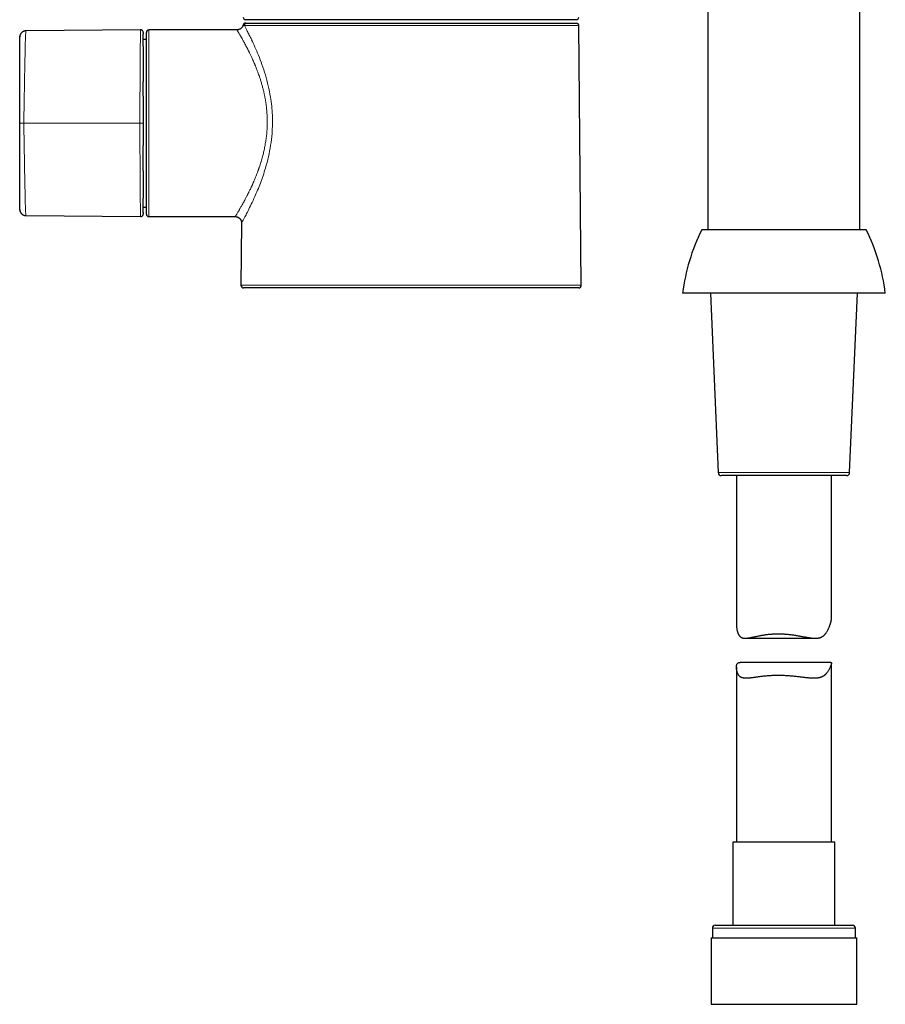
# Model space of a CAD drawing. Header units: millimetres. Extents: x 8 to 961, y 12 to 886.
# Tile 6 of 56: x 190 to 326, y 534 to 690. Entities that reach past the tile are written whole.
import ezdxf

# ---------------------------------------------------------------- set-up
doc = ezdxf.new("R2010")
doc.units = ezdxf.units.MM

msp = doc.modelspace()

# ---------------------------------------------------------------- linework, layer by layer
at = {"color": 7, "linetype": 'Continuous', "lineweight": 30}
for p, q in [((298.21, 833.59), (298.21, 656.44)), ((322.21, 656.44), (322.21, 696.44)), ((277.42, 689.64), (225.22, 689.64)), ((225.42, 689.09), (277.44, 689.09)), ((190.48, 687.87), (190.53, 687.88)), ((208.64, 688.04), (190.53, 687.88)), ((190.53, 687.88), (190.53, 687.86)), ((208.64, 688.02), (208.64, 688.04)), ((209.54, 658.94), (209.54, 687.64)), ((223.84, 688.04), (209.94, 688.04)), ((278.2, 647.7), (277.84, 688.7)), ((189.54, 686.88), (189.61, 687.23)), ((209.54, 686.54), (209.04, 686.54)), ((189.61, 659.35), (189.54, 659.7)), ((209.04, 660.04), (209.54, 660.04)), ((190.53, 658.7), (190.48, 658.71)), ((190.53, 658.7), (208.64, 658.55)), ((208.64, 658.55), (208.64, 658.57)), ((208.64, 658.57), (208.64, 658.55)), ((209.94, 658.54), (223.57, 658.54)), ((224.57, 657.53), (224.48, 647.7)), ((323.21, 656.44), (297.22, 656.44)), ((277.8, 647.29), (224.88, 647.29)), ((326.21, 646.44), (294.21, 646.44)), ((298.61, 646.44), (299.84, 618.12)), ((320.58, 618.12), (321.81, 646.44)), ((320.08, 617.64), (300.34, 617.64)), ((302.71, 617.64), (302.71, 594.11)), ((317.71, 595.09), (317.71, 617.64)), ((304.07, 591.96), (315.17, 591.96)), ((317.62, 588.12), (303.28, 588.12)), ((317.71, 559.76), (317.71, 588.02)), ((302.71, 587.36), (302.71, 559.76)), ((302.16, 559.76), (302.16, 546.64)), ((318.26, 559.76), (302.16, 559.76)), ((318.26, 546.64), (318.26, 559.76)), ((298.91, 546.14), (298.91, 544.64)), ((299.41, 546.64), (321.01, 546.64)), ((321.51, 544.64), (321.51, 546.14)), ((298.74, 544.64), (298.74, 534.14)), ((298.74, 544.64), (321.69, 544.64)), ((321.69, 534.14), (321.69, 544.64)), ((298.74, 534.14), (321.69, 534.14))]:
    msp.add_line(p, q, dxfattribs=at)
at = {"color": 252, "linetype": 'Continuous', "lineweight": 0}
for p, q in [((209.94, 688.04), (209.94, 658.54)), ((277.84, 688.7), (225.02, 688.7)), ((224.48, 647.7), (251.34, 647.7)), ((251.34, 647.7), (278.2, 647.7)), ((299.84, 618.12), (320.58, 618.12)), ((321.51, 546.14), (298.91, 546.14))]:
    msp.add_line(p, q, dxfattribs=at)
at = {"color": 7, "linetype": 'Continuous', "lineweight": 30}
for centre, radius, start, end in [((225.22, 690.04), 0.4, 180, 270), ((277.42, 690.04), 0.4, 270, 0), ((277.44, 688.69), 0.4, 0.5, 90), ((209.94, 687.64), 0.4, 90, 180), ((209.94, 658.94), 0.4, 180, 270), ((324.37, 642.83), 30.37, 153.374, 173.1696), ((296.05, 642.83), 30.37, 6.8304, 26.626), ((224.88, 647.69), 0.4, 179.5, 270), ((277.8, 647.69), 0.4, 270, 0.5), ((300.34, 618.14), 0.5, 182.4813, 270), ((320.08, 618.14), 0.5, 270, 357.5187), ((299.41, 546.14), 0.5, 90, 180), ((321.01, 546.14), 0.5, 0, 90)]:
    msp.add_arc(centre, radius, start, end, dxfattribs=at)
at = {"color": 252, "linetype": 'Continuous', "lineweight": 0}
for centre, radius, start, end in [((225.42, 688.69), 0.399, 90.1991, 179.7023), ((190.06, 586.23), 87.06, 89.9215, 90.3437)]:
    msp.add_arc(centre, radius, start, end, dxfattribs=at)
at = {"color": 7, "linetype": 'Continuous', "lineweight": 30}
for points, knots in [([(225.2, 689.09), (225.17, 689.09), (225.12, 689.09), (225.06, 689.07), (225.01, 689.05), (224.97, 689.02), (224.94, 689), (224.91, 688.98), (224.89, 688.95), (224.86, 688.92), (224.84, 688.88), (224.82, 688.84), (224.81, 688.81), (224.81, 688.79)], [0, 0, 0, 0, 0.14237, 0.26379, 0.365924, 0.463624, 0.526468, 0.589574, 0.668133, 0.73853, 0.818022, 0.905618, 1, 1, 1, 1]), ([(225.2, 689.09), (225.2, 689.09), (225.2, 689.09), (225.22, 689.09), (225.25, 689.09), (225.3, 689.09), (225.36, 689.09), (225.4, 689.09), (225.42, 689.09)], [0, 0, 0, 0, 0.120102, 0.296065, 0.471959, 0.647888, 0.8239, 1, 1, 1, 1]), ([(190.53, 687.88), (190.49, 687.87), (190.41, 687.87), (190.3, 687.85), (190.2, 687.82), (190.11, 687.78), (190.03, 687.74), (189.96, 687.69), (189.9, 687.64), (189.84, 687.59), (189.79, 687.54), (189.74, 687.48), (189.7, 687.42), (189.66, 687.35), (189.63, 687.29), (189.6, 687.23), (189.59, 687.18), (189.57, 687.13), (189.57, 687.1), (189.56, 687.08), (189.56, 687.05), (189.55, 687.02), (189.55, 686.99), (189.54, 686.96), (189.54, 686.94), (189.54, 686.93)], [0, 0, 0, 0, 0.07109, 0.139064, 0.202974, 0.262026, 0.315592, 0.363208, 0.412053, 0.456079, 0.501112, 0.547054, 0.593758, 0.637898, 0.681268, 0.71903, 0.75584, 0.784608, 0.799649, 0.816795, 0.837087, 0.861139, 0.899625, 0.945844, 1, 1, 1, 1]), ([(208.74, 688.03), (208.72, 688.03), (208.69, 688.04), (208.65, 688.04), (208.64, 688.03)], [0, 0, 0, 0, 0.500836, 1, 1, 1, 1]), ([(209.04, 687.64), (209.04, 687.69), (209.03, 687.77), (208.98, 687.86), (208.92, 687.93), (208.86, 687.98), (208.8, 688.01), (208.76, 688.02), (208.74, 688.02)], [0, 0, 0, 0, 0.28797, 0.443119, 0.601602, 0.760084, 0.915234, 1, 1, 1, 1]), ([(209.04, 687.64), (209.04, 687.64), (209.04, 687.64), (209.04, 687.61), (209.04, 687.58), (209.04, 687.53), (209.04, 687.46), (209.04, 687.41), (209.04, 687.38), (209.04, 687.37)], [0, 0, 0, 0, 0.163855, 0.327484, 0.490919, 0.654185, 0.817307, 0.977392, 1, 1, 1, 1]), ([(209.04, 685.47), (209.04, 685.49), (209.04, 685.61), (209.04, 685.8), (209.04, 685.99), (209.04, 686.11), (209.04, 686.17), (209.04, 686.24), (209.04, 686.31), (209.04, 686.38), (209.04, 686.46), (209.04, 686.54), (209.04, 686.62), (209.04, 686.71), (209.04, 686.8), (209.04, 686.89), (209.04, 686.98), (209.04, 687.06), (209.04, 687.14), (209.04, 687.22), (209.04, 687.29), (209.04, 687.34), (209.04, 687.37), (209.04, 687.38)], [0, 0, 0, 0, 0.024792, 0.122434, 0.219966, 0.246545, 0.273378, 0.302179, 0.333256, 0.366604, 0.40222, 0.440099, 0.484412, 0.531526, 0.581446, 0.634178, 0.689727, 0.742674, 0.797957, 0.855577, 0.915538, 0.97784, 1, 1, 1, 1]), ([(224.81, 688.79), (224.8, 688.76), (224.78, 688.7), (224.75, 688.62), (224.72, 688.56), (224.68, 688.51), (224.66, 688.46), (224.63, 688.42), (224.59, 688.38), (224.55, 688.34), (224.49, 688.28), (224.42, 688.22), (224.33, 688.17), (224.22, 688.12), (224.12, 688.08), (224.02, 688.06), (223.93, 688.05), (223.87, 688.04), (223.84, 688.04)], [0, 0, 0, 0, 0.0704781, 0.1422613, 0.1937811, 0.2397052, 0.2798122, 0.3139511, 0.3481937, 0.3997842, 0.4610586, 0.5317738, 0.6114596, 0.6993588, 0.7943884, 0.8610452, 0.9297611, 1, 1, 1, 1]), ([(189.54, 673.29), (189.54, 673.83), (189.54, 674.92), (189.54, 676.55), (189.54, 677.82), (189.54, 678.72), (189.54, 679.25), (189.54, 679.79), (189.54, 680.24), (189.54, 680.61), (189.54, 680.89), (189.54, 681.17), (189.54, 681.45), (189.54, 681.72), (189.54, 682), (189.54, 682.28), (189.54, 682.57), (189.54, 682.85), (189.54, 683.13), (189.54, 683.4), (189.54, 683.66), (189.54, 683.92), (189.54, 684.17), (189.54, 684.42), (189.54, 684.67), (189.54, 684.9), (189.54, 685.12), (189.54, 685.33), (189.54, 685.54), (189.54, 685.74), (189.54, 685.92), (189.54, 686.09), (189.54, 686.25), (189.54, 686.39), (189.54, 686.51), (189.54, 686.61), (189.54, 686.7), (189.54, 686.76), (189.54, 686.82), (189.54, 686.85), (189.54, 686.88), (189.54, 686.88), (189.54, 686.88)], [0, 0, 0, 0, 0.093433, 0.186859, 0.280283, 0.311113, 0.341944, 0.372779, 0.403622, 0.41976, 0.43587, 0.451948, 0.467999, 0.484042, 0.500109, 0.517571, 0.535045, 0.552532, 0.570034, 0.58755, 0.605078, 0.622617, 0.640163, 0.65855, 0.67694, 0.69533, 0.713718, 0.732104, 0.750487, 0.770509, 0.790478, 0.810408, 0.830311, 0.850201, 0.870087, 0.889981, 0.908232, 0.926506, 0.944811, 0.963156, 0.981549, 1, 1, 1, 1]), ([(209.04, 685.47), (209.04, 685.39), (209.04, 685.23), (209.04, 684.98), (209.04, 684.72), (209.04, 684.45), (209.04, 684.15), (209.04, 683.84), (209.04, 683.5), (209.04, 683.15), (209.04, 682.79), (209.04, 682.43), (209.04, 682.08), (209.04, 681.72), (209.04, 681.36), (209.04, 680.99), (209.04, 680.61), (209.04, 680.23), (209.04, 679.96), (209.04, 679.83), (209.04, 679.83)], [0, 0, 0, 0, 0.057137, 0.1142591, 0.1713697, 0.228473, 0.2855746, 0.3483916, 0.4112253, 0.4740626, 0.5368586, 0.5996265, 0.6566753, 0.7137203, 0.7707686, 0.8278264, 0.8848987, 0.9419898, 0.9991033, 1, 1, 1, 1]), ([(209.04, 677.59), (209.04, 677.7), (209.04, 677.94), (209.04, 678.3), (209.04, 678.69), (209.04, 679.05), (209.04, 679.4), (209.04, 679.66), (209.04, 679.8), (209.04, 679.83)], [0, 0, 0, 0, 0.139332, 0.313406, 0.482563, 0.646409, 0.804738, 0.955015, 1, 1, 1, 1]), ([(209.04, 677.58), (209.04, 677.43), (209.04, 677.12), (209.04, 676.65), (209.04, 676.17), (209.04, 675.69), (209.04, 675.21), (209.04, 674.73), (209.04, 674.25), (209.04, 673.77), (209.04, 673.45), (209.04, 673.29)], [0, 0, 0, 0, 0.111598, 0.223279, 0.335047, 0.44691, 0.558877, 0.668957, 0.77916, 0.889501, 1, 1, 1, 1]), ([(189.54, 659.7), (189.54, 659.71), (189.54, 659.71), (189.54, 659.73), (189.54, 659.77), (189.54, 659.81), (189.54, 659.88), (189.54, 659.95), (189.54, 660.04), (189.54, 660.14), (189.54, 660.26), (189.54, 660.4), (189.54, 660.54), (189.54, 660.7), (189.54, 660.88), (189.54, 661.06), (189.54, 661.25), (189.54, 661.45), (189.54, 661.66), (189.54, 661.88), (189.54, 662.11), (189.54, 662.35), (189.54, 662.6), (189.54, 662.86), (189.54, 663.13), (189.54, 663.41), (189.54, 663.7), (189.54, 663.99), (189.54, 664.29), (189.54, 664.57), (189.54, 664.84), (189.54, 665.09), (189.54, 665.34), (189.54, 665.59), (189.54, 665.84), (189.54, 666.15), (189.54, 666.5), (189.54, 666.9), (189.54, 667.41), (189.54, 668.02), (189.54, 668.73), (189.54, 669.64), (189.54, 670.73), (189.54, 672.01), (189.54, 672.86), (189.54, 673.29)], [0, 0, 0, 0, 0.017644, 0.035267, 0.052873, 0.070462, 0.088035, 0.105592, 0.123131, 0.140653, 0.158988, 0.1773, 0.195589, 0.213856, 0.2321, 0.250325, 0.26773, 0.285166, 0.302629, 0.320116, 0.33762, 0.355137, 0.37266, 0.390182, 0.408531, 0.426866, 0.445181, 0.463471, 0.481735, 0.49997, 0.5145, 0.529019, 0.543552, 0.558112, 0.572705, 0.587328, 0.61035, 0.633383, 0.656409, 0.697522, 0.738634, 0.779746, 0.853161, 0.926578, 1, 1, 1, 1]), ([(209.04, 673.29), (209.04, 673.14), (209.04, 672.85), (209.04, 672.4), (209.04, 671.96), (209.04, 671.52), (209.04, 671.09), (209.04, 670.65), (209.04, 670.23), (209.04, 669.93), (209.04, 669.78), (209.04, 669.76)], [0, 0, 0, 0, 0.124646, 0.249165, 0.373574, 0.497883, 0.622104, 0.744028, 0.865877, 0.987657, 1, 1, 1, 1]), ([(209.04, 665.79), (209.04, 665.8), (209.04, 665.9), (209.04, 666.12), (209.04, 666.38), (209.04, 666.58), (209.04, 666.72), (209.04, 666.86), (209.04, 667), (209.04, 667.15), (209.04, 667.31), (209.04, 667.48), (209.04, 667.65), (209.04, 667.84), (209.04, 668.04), (209.04, 668.25), (209.04, 668.47), (209.04, 668.72), (209.04, 668.99), (209.04, 669.28), (209.04, 669.54), (209.04, 669.7), (209.04, 669.76)], [0, 0, 0, 0, 0.003729, 0.088809, 0.171744, 0.208731, 0.245271, 0.281363, 0.317058, 0.354782, 0.395877, 0.440334, 0.484034, 0.530547, 0.579918, 0.632184, 0.68735, 0.745423, 0.812093, 0.882229, 0.955835, 1, 1, 1, 1]), ([(209.04, 665.79), (209.04, 665.78), (209.04, 665.64), (209.04, 665.37), (209.04, 665.01), (209.04, 664.65), (209.04, 664.3), (209.04, 663.95), (209.04, 663.59), (209.04, 663.24), (209.04, 662.9), (209.04, 662.57), (209.04, 662.26), (209.04, 661.97), (209.04, 661.71), (209.04, 661.53), (209.04, 661.44), (209.04, 661.43)], [0, 0, 0, 0, 0.008869, 0.08182, 0.154739, 0.22763, 0.300499, 0.373356, 0.453495, 0.533645, 0.613804, 0.69394, 0.774064, 0.846905, 0.919755, 0.99262, 1, 1, 1, 1]), ([(209.04, 659.16), (209.04, 659.16), (209.04, 659.18), (209.04, 659.23), (209.04, 659.29), (209.04, 659.36), (209.04, 659.44), (209.04, 659.51), (209.04, 659.57), (209.04, 659.64), (209.04, 659.7), (209.04, 659.77), (209.04, 659.83), (209.04, 659.89), (209.04, 659.99), (209.04, 660.13), (209.04, 660.32), (209.04, 660.52), (209.04, 660.72), (209.04, 660.93), (209.04, 661.15), (209.04, 661.32), (209.04, 661.41), (209.04, 661.43)], [0, 0, 0, 0, 0.005478, 0.060708, 0.113242, 0.163078, 0.210216, 0.254654, 0.292708, 0.328531, 0.36212, 0.393477, 0.422639, 0.451127, 0.479731, 0.55899, 0.639126, 0.707806, 0.777113, 0.847043, 0.917441, 0.987858, 1, 1, 1, 1]), ([(189.54, 659.66), (189.54, 659.65), (189.54, 659.64), (189.54, 659.62), (189.55, 659.6), (189.55, 659.58), (189.55, 659.56), (189.55, 659.54), (189.56, 659.51), (189.57, 659.48), (189.58, 659.43), (189.6, 659.37), (189.62, 659.31), (189.65, 659.25), (189.68, 659.2), (189.71, 659.15), (189.74, 659.11), (189.78, 659.06), (189.83, 659), (189.9, 658.94), (189.97, 658.89), (190.06, 658.83), (190.16, 658.78), (190.28, 658.74), (190.4, 658.72), (190.49, 658.71), (190.53, 658.71)], [0, 0, 0, 0, 0.052359, 0.09599, 0.131085, 0.152062, 0.168865, 0.182278, 0.193868, 0.216576, 0.247128, 0.284981, 0.324156, 0.363324, 0.395891, 0.428331, 0.460878, 0.4982, 0.541922, 0.591945, 0.648048, 0.709853, 0.776799, 0.848128, 0.922894, 1, 1, 1, 1]), ([(208.64, 658.55), (208.69, 658.55), (208.77, 658.56), (208.86, 658.61), (208.92, 658.66), (208.98, 658.72), (209.03, 658.82), (209.04, 658.9), (209.04, 658.95)], [0, 0, 0, 0, 0.239336, 0.368283, 0.5, 0.631717, 0.760664, 1, 1, 1, 1]), ([(208.64, 658.55), (208.65, 658.55), (208.69, 658.55), (208.73, 658.56), (208.75, 658.56)], [0, 0, 0, 0, 0.499154, 1, 1, 1, 1]), ([(209.04, 659.17), (209.04, 659.16), (209.04, 659.13), (209.04, 659.08), (209.04, 659.02), (209.04, 658.98), (209.04, 658.95), (209.04, 658.95), (209.04, 658.95)], [0, 0, 0, 0, 0.023763, 0.221364, 0.415638, 0.610143, 0.804915, 1, 1, 1, 1]), ([(223.57, 658.54), (223.61, 658.54), (223.68, 658.54), (223.8, 658.52), (223.9, 658.49), (223.98, 658.45), (224.05, 658.42), (224.1, 658.39), (224.14, 658.36), (224.18, 658.33), (224.22, 658.3), (224.27, 658.25), (224.33, 658.19), (224.39, 658.12), (224.44, 658.04), (224.48, 657.96), (224.51, 657.89), (224.53, 657.8), (224.55, 657.72), (224.56, 657.63), (224.56, 657.57), (224.57, 657.53)], [0, 0, 0, 0, 0.076368, 0.1485304, 0.2153648, 0.2759532, 0.319453, 0.3582359, 0.3921108, 0.4209475, 0.4498737, 0.4934572, 0.5452228, 0.6049599, 0.6722619, 0.7210359, 0.7726272, 0.8267163, 0.8829289, 0.9408432, 1, 1, 1, 1]), ([(302.71, 594.11), (302.71, 594.11), (302.71, 594.03), (302.72, 593.87), (302.73, 593.64), (302.77, 593.4), (302.8, 593.21), (302.84, 593.06), (302.87, 592.95), (302.91, 592.84), (302.95, 592.73), (302.99, 592.63), (303.04, 592.54), (303.09, 592.45), (303.14, 592.37), (303.21, 592.29), (303.27, 592.22), (303.35, 592.16), (303.42, 592.1), (303.51, 592.06), (303.59, 592.03), (303.69, 592), (303.78, 591.98), (303.89, 591.97), (303.99, 591.96), (304.11, 591.96), (304.24, 591.96), (304.39, 591.97), (304.56, 592), (304.74, 592.02), (304.93, 592.06), (305.13, 592.1), (305.33, 592.14), (305.55, 592.18), (305.77, 592.23), (305.99, 592.28), (306.23, 592.32), (306.47, 592.37), (306.72, 592.42), (306.97, 592.46), (307.23, 592.5), (307.5, 592.54), (307.74, 592.57), (307.96, 592.59), (308.15, 592.61), (308.34, 592.62), (308.54, 592.63), (308.73, 592.64), (308.93, 592.65), (309.12, 592.65), (309.26, 592.65), (309.32, 592.66)], [0, 0, 0, 0, 0.000728, 0.034132, 0.067539, 0.101092, 0.134643, 0.151574, 0.168505, 0.185478, 0.202451, 0.218976, 0.235519, 0.25226, 0.269, 0.285871, 0.302741, 0.319882, 0.337073, 0.353601, 0.370169, 0.387009, 0.40385, 0.420824, 0.437799, 0.455015, 0.472256, 0.495558, 0.51891, 0.542576, 0.566241, 0.590058, 0.613874, 0.637967, 0.662092, 0.686679, 0.711298, 0.736181, 0.761064, 0.786094, 0.811123, 0.836438, 0.861795, 0.878915, 0.896049, 0.913293, 0.930537, 0.947841, 0.965146, 0.982565, 1, 1, 1, 1]), ([(309.32, 592.66), (309.42, 592.65), (309.62, 592.65), (309.92, 592.64), (310.22, 592.63), (310.52, 592.61), (310.82, 592.58), (311.13, 592.55), (311.43, 592.51), (311.73, 592.47), (312.02, 592.42), (312.3, 592.37), (312.59, 592.33), (312.87, 592.27), (313.14, 592.22), (313.42, 592.17), (313.69, 592.13), (313.93, 592.08), (314.14, 592.05), (314.33, 592.02), (314.51, 592), (314.69, 591.98), (314.87, 591.97), (315.05, 591.96), (315.22, 591.96), (315.37, 591.96), (315.5, 591.97), (315.62, 591.99), (315.74, 592.01), (315.85, 592.03), (315.96, 592.07), (316.06, 592.11), (316.17, 592.15), (316.26, 592.21), (316.36, 592.26), (316.44, 592.33), (316.53, 592.4), (316.61, 592.47), (316.68, 592.55), (316.76, 592.64), (316.83, 592.73), (316.91, 592.84), (316.99, 592.97), (317.1, 593.15), (317.21, 593.36), (317.3, 593.57), (317.38, 593.76), (317.43, 593.91), (317.48, 594.04), (317.52, 594.16), (317.55, 594.28), (317.59, 594.41), (317.63, 594.54), (317.66, 594.67), (317.68, 594.78), (317.69, 594.88), (317.7, 594.97), (317.71, 595.03), (317.71, 595.07), (317.71, 595.09)], [0, 0, 0, 0, 0.021903, 0.043851, 0.066131, 0.088412, 0.11087, 0.133328, 0.156119, 0.178953, 0.200855, 0.222792, 0.244987, 0.267181, 0.289513, 0.311845, 0.334442, 0.357076, 0.373396, 0.389733, 0.40622, 0.422706, 0.439283, 0.455859, 0.472622, 0.489419, 0.501732, 0.514062, 0.526542, 0.539021, 0.55159, 0.564158, 0.576902, 0.589674, 0.601989, 0.614326, 0.626804, 0.639282, 0.651825, 0.664369, 0.677026, 0.689692, 0.709204, 0.728739, 0.758163, 0.787629, 0.807158, 0.826697, 0.841668, 0.856638, 0.871639, 0.88664, 0.907023, 0.927449, 0.943156, 0.958893, 0.97487, 0.990847, 1, 1, 1, 1]), ([(309.32, 586.07), (309.22, 586.07), (309.02, 586.07), (308.72, 586.07), (308.42, 586.05), (308.12, 586.04), (307.83, 586.02), (307.53, 586), (307.24, 585.97), (306.96, 585.94), (306.68, 585.91), (306.42, 585.87), (306.16, 585.84), (305.9, 585.8), (305.65, 585.77), (305.41, 585.74), (305.18, 585.71), (304.97, 585.68), (304.78, 585.66), (304.62, 585.65), (304.46, 585.64), (304.31, 585.63), (304.16, 585.63), (304.02, 585.64), (303.88, 585.65), (303.76, 585.68), (303.66, 585.7), (303.56, 585.73), (303.47, 585.77), (303.38, 585.82), (303.3, 585.87), (303.23, 585.93), (303.16, 586), (303.08, 586.09), (303.01, 586.2), (302.94, 586.33), (302.87, 586.48), (302.82, 586.63), (302.78, 586.78), (302.75, 586.94), (302.72, 587.09), (302.71, 587.23), (302.71, 587.35), (302.71, 587.45), (302.72, 587.55), (302.73, 587.64), (302.75, 587.72), (302.77, 587.8), (302.8, 587.87), (302.84, 587.93), (302.88, 587.98), (302.93, 588.03), (302.98, 588.06), (303.04, 588.09), (303.11, 588.11), (303.18, 588.12), (303.24, 588.13), (303.27, 588.12), (303.28, 588.12)], [0, 0, 0, 0, 0.021208, 0.042456, 0.064007, 0.085559, 0.107274, 0.128989, 0.151012, 0.173076, 0.194284, 0.215526, 0.237035, 0.258544, 0.280197, 0.30185, 0.323783, 0.345756, 0.362414, 0.379092, 0.395946, 0.4128, 0.429758, 0.446715, 0.463883, 0.481088, 0.49521, 0.509357, 0.523704, 0.538051, 0.552517, 0.566983, 0.581664, 0.596371, 0.617784, 0.639253, 0.661001, 0.68275, 0.704615, 0.72648, 0.748547, 0.770638, 0.785556, 0.800486, 0.81554, 0.830594, 0.845737, 0.860879, 0.876212, 0.891582, 0.906504, 0.921459, 0.936672, 0.951885, 0.967234, 0.982583, 0.998184, 1, 1, 1, 1]), ([(317.62, 588.12), (317.63, 588.12), (317.64, 588.13), (317.66, 588.12), (317.68, 588.11), (317.7, 588.09), (317.71, 588.07), (317.71, 588.03), (317.71, 587.99), (317.7, 587.95), (317.69, 587.89), (317.68, 587.83), (317.66, 587.76), (317.63, 587.69), (317.6, 587.6), (317.57, 587.51), (317.53, 587.43), (317.48, 587.31), (317.41, 587.16), (317.31, 586.98), (317.2, 586.79), (317.1, 586.63), (317, 586.51), (316.93, 586.42), (316.85, 586.34), (316.77, 586.25), (316.69, 586.17), (316.59, 586.09), (316.49, 586.02), (316.37, 585.94), (316.25, 585.88), (316.12, 585.82), (315.99, 585.77), (315.85, 585.73), (315.7, 585.7), (315.55, 585.67), (315.39, 585.65), (315.24, 585.64), (315.07, 585.63), (314.91, 585.63), (314.73, 585.64), (314.56, 585.64), (314.38, 585.65), (314.17, 585.67), (313.93, 585.69), (313.65, 585.72), (313.38, 585.75), (313.09, 585.79), (312.8, 585.82), (312.5, 585.86), (312.19, 585.89), (311.89, 585.93), (311.58, 585.96), (311.26, 585.99), (310.95, 586.01), (310.63, 586.03), (310.3, 586.05), (309.98, 586.06), (309.65, 586.07), (309.43, 586.07), (309.32, 586.07)], [0, 0, 0, 0, 0.0044688, 0.0185966, 0.0328201, 0.0470435, 0.0614554, 0.0758966, 0.089842, 0.1038153, 0.1179991, 0.1321829, 0.1464827, 0.1607831, 0.1752832, 0.1898029, 0.2027468, 0.2156911, 0.2416392, 0.2677268, 0.2938522, 0.3203682, 0.3336515, 0.3469345, 0.3603115, 0.3736882, 0.3871114, 0.4005342, 0.4155013, 0.4304943, 0.4457226, 0.4609505, 0.4763213, 0.4916924, 0.5073157, 0.5229716, 0.5379389, 0.5529306, 0.5680848, 0.5832392, 0.5984737, 0.6137085, 0.6290894, 0.644487, 0.6660196, 0.6875927, 0.7094567, 0.7313209, 0.7533379, 0.7753549, 0.7976649, 0.8200151, 0.8420497, 0.8641244, 0.8865248, 0.908925, 0.931506, 0.954087, 0.9770185, 1, 1, 1, 1])]:
    msp.add_open_spline(points, degree=3, knots=knots, dxfattribs=at)
at = {"color": 252, "linetype": 'Continuous', "lineweight": 0}
for points, knots in [([(190.53, 687.86), (190.52, 687.84), (190.51, 687.81), (190.49, 687.54), (190.47, 687.1), (190.44, 686.49), (190.42, 685.72), (190.4, 684.83), (190.38, 683.83), (190.35, 682.69), (190.33, 681.42), (190.31, 680.07), (190.28, 678.72), (190.26, 677.36), (190.23, 676.01), (190.21, 674.65), (190.19, 673.75), (190.18, 673.29)], [0, 0, 0, 0, 0.047099, 0.110943, 0.174693, 0.238291, 0.301795, 0.365296, 0.428779, 0.492202, 0.564492, 0.636818, 0.709287, 0.781876, 0.854557, 0.92728, 1, 1, 1, 1]), ([(208.51, 673.29), (208.51, 673.93), (208.52, 675.21), (208.53, 677.1), (208.54, 678.93), (208.55, 680.66), (208.56, 682.27), (208.57, 683.73), (208.58, 685.01), (208.59, 686.09), (208.6, 686.95), (208.62, 687.57), (208.63, 687.95), (208.63, 687.99), (208.64, 688.02)], [0, 0, 0, 0, 0.084681, 0.169341, 0.253934, 0.33845, 0.422912, 0.507406, 0.591985, 0.67664, 0.761338, 0.846085, 0.930885, 1, 1, 1, 1]), ([(223.57, 658.55), (223.57, 658.54), (223.56, 658.54), (223.58, 658.56), (223.62, 658.62), (223.68, 658.72), (223.76, 658.85), (223.86, 659.02), (223.97, 659.21), (224.08, 659.39), (224.17, 659.55), (224.27, 659.71), (224.37, 659.89), (224.48, 660.08), (224.61, 660.31), (224.75, 660.56), (224.91, 660.84), (225.09, 661.19), (225.27, 661.52), (225.39, 661.77), (225.44, 661.86), (225.46, 661.89), (225.47, 661.92), (225.49, 661.95), (225.5, 661.98), (225.52, 662.01), (225.55, 662.06), (225.58, 662.13), (225.63, 662.23), (225.7, 662.37), (225.8, 662.56), (225.9, 662.78), (226.03, 663.04), (226.14, 663.27), (226.22, 663.46), (226.28, 663.59), (226.34, 663.72), (226.4, 663.87), (226.46, 664), (226.57, 664.24), (226.7, 664.56), (226.86, 664.96), (227, 665.31), (227.1, 665.57), (227.16, 665.75), (227.2, 665.84), (227.23, 665.93), (227.26, 666.02), (227.29, 666.11), (227.32, 666.2), (227.35, 666.29), (227.45, 666.58), (227.62, 667.08), (227.83, 667.8), (228.01, 668.52), (228.15, 669.13), (228.25, 669.63), (228.32, 670.03), (228.39, 670.42), (228.45, 670.8), (228.49, 671.18), (228.54, 671.56), (228.58, 672.04), (228.62, 672.65), (228.63, 673.37), (228.62, 674.1), (228.59, 674.77), (228.54, 675.38), (228.49, 675.93), (228.43, 676.36), (228.38, 676.69), (228.34, 676.91), (228.31, 677.12), (228.27, 677.34), (228.23, 677.55), (228.16, 677.87), (228.06, 678.31), (227.93, 678.85), (227.81, 679.3), (227.7, 679.67), (227.62, 679.94), (227.54, 680.2), (227.46, 680.44), (227.37, 680.71), (227.26, 681.02), (227.13, 681.39), (227, 681.73), (226.87, 682.04), (226.79, 682.25), (226.73, 682.39), (226.7, 682.47), (226.67, 682.54), (226.64, 682.62), (226.61, 682.69), (226.54, 682.85), (226.44, 683.09), (226.31, 683.39), (226.19, 683.65), (226.08, 683.89), (225.98, 684.1), (225.88, 684.3), (225.8, 684.47), (225.73, 684.61), (225.68, 684.71), (225.65, 684.77), (225.62, 684.83), (225.58, 684.9), (225.55, 684.97), (225.52, 685.03), (225.45, 685.17), (225.33, 685.39), (225.18, 685.68), (225.07, 685.89), (225, 686.02), (224.96, 686.08), (224.93, 686.14), (224.9, 686.21), (224.86, 686.27), (224.78, 686.43), (224.64, 686.67), (224.47, 686.98), (224.32, 687.24), (224.2, 687.45), (224.1, 687.61), (224.02, 687.74), (223.96, 687.84), (223.91, 687.92), (223.87, 687.99), (223.84, 688.04), (223.84, 688.04), (223.84, 688.04)], [0, 0, 0, 0, 0.002756, 0.017968, 0.033293, 0.048743, 0.064331, 0.080071, 0.095973, 0.106672, 0.116208, 0.125316, 0.134736, 0.144468, 0.154515, 0.166142, 0.178166, 0.190589, 0.2076, 0.215306, 0.216326, 0.217347, 0.218371, 0.219398, 0.220426, 0.221457, 0.223201, 0.225574, 0.228575, 0.233488, 0.239491, 0.246585, 0.25477, 0.264045, 0.267719, 0.27154, 0.275507, 0.279621, 0.283881, 0.286911, 0.300619, 0.310368, 0.319571, 0.328227, 0.330673, 0.333072, 0.335423, 0.337727, 0.339983, 0.342192, 0.344353, 0.346467, 0.364079, 0.381117, 0.39759, 0.413508, 0.422359, 0.431034, 0.439535, 0.447864, 0.456024, 0.464018, 0.471848, 0.486884, 0.50204, 0.517337, 0.532794, 0.544452, 0.556217, 0.568097, 0.572797, 0.577517, 0.582256, 0.587016, 0.591796, 0.596597, 0.608626, 0.621205, 0.63434, 0.640727, 0.647238, 0.653875, 0.660197, 0.66516, 0.674058, 0.683741, 0.69421, 0.70155, 0.709233, 0.711301, 0.713393, 0.715509, 0.717648, 0.719811, 0.721997, 0.731636, 0.740525, 0.748662, 0.756048, 0.762682, 0.769523, 0.775326, 0.780089, 0.783813, 0.784932, 0.787352, 0.789752, 0.792132, 0.794494, 0.796836, 0.807615, 0.819341, 0.830512, 0.833346, 0.836143, 0.838901, 0.841622, 0.844304, 0.846949, 0.863717, 0.88013, 0.896197, 0.911927, 0.924274, 0.936416, 0.948357, 0.960105, 0.971663, 0.986898, 1, 1, 1, 1]), ([(225.02, 688.7), (225.08, 688.58), (225.21, 688.35), (225.47, 687.85), (225.79, 687.22), (226.19, 686.4), (226.68, 685.35), (227.24, 684.04), (227.8, 682.56), (228.33, 680.95), (228.8, 679.23), (229.13, 677.57), (229.34, 676.01), (229.45, 674.56), (229.46, 673.11), (229.39, 671.52), (229.18, 669.79), (228.83, 667.96), (228.29, 665.93), (227.55, 663.77), (226.76, 661.9), (226.1, 660.48), (225.59, 659.45), (225.19, 658.69), (224.9, 658.15), (224.71, 657.79), (224.6, 657.59), (224.55, 657.51), (224.57, 657.53), (224.57, 657.53)], [0, 0, 0, 0, 0.030918, 0.061863, 0.093097, 0.124874, 0.166458, 0.207996, 0.249996, 0.292756, 0.334338, 0.375368, 0.406996, 0.43813, 0.469125, 0.500341, 0.541083, 0.582339, 0.62482, 0.68665, 0.749795, 0.792133, 0.83366, 0.874913, 0.906644, 0.937838, 0.968781, 0.999765, 1, 1, 1, 1]), ([(225.02, 688.7), (224.98, 688.72), (224.91, 688.75), (224.83, 688.78), (224.8, 688.8), (224.81, 688.79), (224.81, 688.79)], [0, 0, 0, 0, 0.331104, 0.664468, 0.999398, 1, 1, 1, 1]), ([(190.18, 673.29), (190.19, 672.84), (190.21, 671.94), (190.23, 670.58), (190.26, 669.22), (190.28, 667.87), (190.31, 666.51), (190.33, 665.16), (190.35, 663.9), (190.38, 662.76), (190.4, 661.76), (190.42, 660.86), (190.44, 660.1), (190.47, 659.49), (190.49, 659.05), (190.51, 658.78), (190.52, 658.74), (190.53, 658.73)], [0, 0, 0, 0, 0.072731, 0.145465, 0.218158, 0.290759, 0.363239, 0.435576, 0.507878, 0.571311, 0.634804, 0.698315, 0.761828, 0.825436, 0.889196, 0.95305, 1, 1, 1, 1]), ([(190.18, 673.29), (191.32, 673.29), (193.59, 673.29), (197, 673.29), (200.18, 673.29), (203.11, 673.29), (205.81, 673.29), (207.61, 673.29), (208.51, 673.29)], [0, 0, 0, 0, 0.1866668, 0.3733334, 0.5600004, 0.7066669, 0.8533336, 1, 1, 1, 1]), ([(209.04, 673.29), (209.04, 673.29), (209.04, 673.29), (209.03, 673.29), (209.02, 673.29), (209, 673.29), (208.98, 673.29), (208.95, 673.29), (208.91, 673.29), (208.87, 673.29), (208.83, 673.29), (208.78, 673.29), (208.73, 673.29), (208.68, 673.29), (208.64, 673.29), (208.59, 673.29), (208.55, 673.29), (208.52, 673.29), (208.51, 673.29)], [0, 0, 0, 0, 0.0548193, 0.1123653, 0.1724736, 0.2348978, 0.2993071, 0.3652899, 0.432365, 0.5, 0.567635, 0.6347101, 0.7006929, 0.7651022, 0.8275264, 0.8876347, 0.9451807, 1, 1, 1, 1]), ([(208.64, 658.57), (208.63, 658.59), (208.63, 658.64), (208.62, 659.02), (208.6, 659.64), (208.59, 660.5), (208.58, 661.58), (208.57, 662.86), (208.56, 664.32), (208.55, 665.93), (208.54, 667.66), (208.53, 669.48), (208.52, 671.37), (208.51, 672.65), (208.51, 673.29)], [0, 0, 0, 0, 0.069293, 0.154076, 0.238807, 0.323489, 0.408128, 0.492691, 0.577169, 0.661615, 0.746114, 0.830691, 0.915335, 1, 1, 1, 1])]:
    msp.add_open_spline(points, degree=3, knots=knots, dxfattribs=at)

doc.saveas('drawing.dxf')
